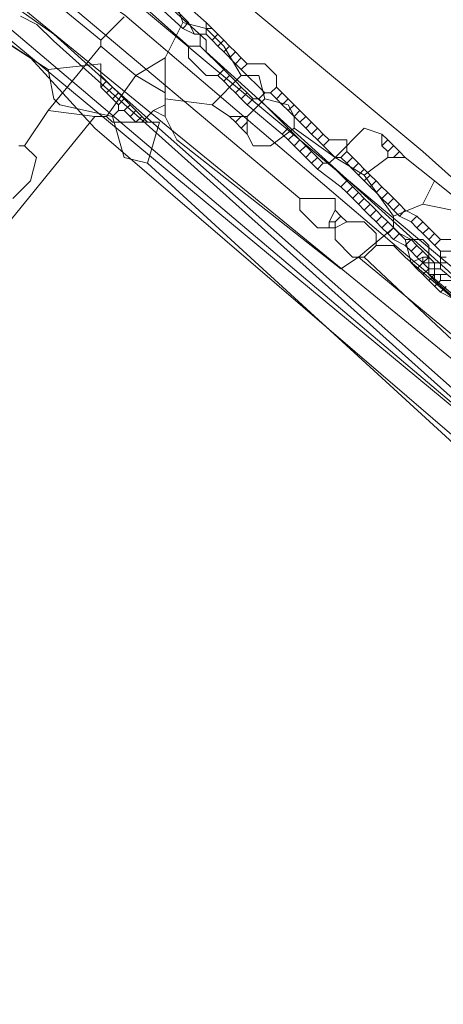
# Model space of a CAD drawing. Header units: metres. Extents: x 92810 to 93633, y 464687 to 465459.
# Tile 24 of 256: x 93120.69 to 93125.86, y 464760.86 to 464772.86. Entities that reach past the tile are written whole.
import ezdxf
from ezdxf.lldxf.tags import DXFTag

# ---------------------------------------------------------------- set-up
doc = ezdxf.new("R2010")
doc.units = ezdxf.units.M
for name, color, linetype, lineweight, transparency in [('B-OI-KL-DATA_KPN-G', 90, 'SI_B_DATA_KPN', 18, 0.4), ('B-OI-KL-DATA_LIANDER-G', 90, 'SI_B_DATA_LIANDER', 18, 0.4), ('B-OI-KL-DATA_ZIGGO BV-G', 90, 'SI_B_DATA_ZIGGO', 18, 0.4), ('B-OI-KL-ET_LS_LIANDER-G', 190, 'SI_B_ET_LS_LIANDER', 18, 0.4), ('B-OI-KL-ET_MS_LIANDER-G', 130, 'SI_B_ET_MS_LIANDER', 18, 0.4), ('B-OI-KL-GAS_LD_LIANDER-G', 30, 'SI_B_GAS_LD_LIANDER', 18, 0.4), ('B-WE-KL-DATA-G', 90, 'KL-DATA-N', 18, 0.4), ('B-WE-KL-WATER-G', 170, 'KL-WATER-N', 18, 0.4), ('B-WE-KL-WATER_MANTELBUIS-G', 170, 'CONTINUOUS', 18, 0.4)]:
    doc.layers.add(name, color=color, linetype=linetype, lineweight=lineweight, transparency=transparency)
doc.styles.get("Standard").update_dxf_attribs({"font": 'isocp.shx'})
tags = doc.linetypes.add('KL-DATA-N', pattern='A,4,-1,[101,NLCS.SHX,S=0.5,R=0,X=0,Y=0],-1,4,-1,["D",Standard,S=1,R=0,X=-0.25,Y=-0.5],-1.5', length=12.5).pattern_tags.tags
tags[18] = DXFTag(74, 10)
doc.linetypes.add('KL-WATER-N', pattern='A,7,-0.5,[168,NLCS.SHX,S=0.75,R=0,X=0.75,Y=0],-2', length=9.5)
doc.linetypes.add('SI_B_DATA_KPN', pattern='A,5,-2,["KPN",Standard,S=1.5,R=0,X=-0.51,Y=-0.75],-8', length=15)
doc.linetypes.add('SI_B_DATA_LIANDER', pattern='A,5,-2,["LI-DATA",Standard,S=1.5,R=0,X=-0.51,Y=-0.75],-11', length=18)
doc.linetypes.add('SI_B_DATA_ZIGGO', pattern='A,5,-2,["ZIGGO",Standard,S=1.5,R=0,X=-0.51,Y=-0.75],-9', length=16)
doc.linetypes.add('SI_B_ET_LS_LIANDER', pattern='A,5,-2,["LI-LS",Standard,S=1.5,R=0,X=-0.51,Y=-0.75],-10', length=17)
doc.linetypes.add('SI_B_ET_MS_LIANDER', pattern='A,5,-2,["LI-MS",Standard,S=1.5,R=0,X=-0.51,Y=-0.75],-10', length=17)
doc.linetypes.add('SI_B_GAS_LD_LIANDER', pattern='A,5,-2,["LI-G-LD",Standard,S=1.5,R=0,X=-0.51,Y=-0.75],-11', length=18)

msp = doc.modelspace()

# ---------------------------------------------------------------- linework, layer by layer
at = {"layer": 'B-OI-KL-DATA_KPN-G', "flags": 128}
for points in [[(93112.107, 464782.393), (93116.75, 464778.679), (93117.964, 464777.607), (93125.607, 464771.25), (93126.964, 464770.036), (93136.75, 464761.679), (93136.75, 464761.464)], [(93112.536, 464779.536), (93112.75, 464779.536), (93112.893, 464779.393), (93134.679, 464761.607), (93134.679, 464761.464)], [(93112.536, 464779.536), (93112.607, 464779.25), (93112.821, 464779.036), (93127.821, 464766.607), (93130.393, 464764.393), (93134.321, 464761.107)]]:
    msp.add_lwpolyline(points, dxfattribs=at)
at = {"layer": 'B-OI-KL-DATA_LIANDER-G', "flags": 128}
for points in [[(93062.964, 464850.393), (93063.179, 464849.607), (93063.393, 464849.179), (93072.607, 464830.107), (93078.393, 464815.75), (93078.536, 464815.536), (93080.179, 464814.321), (93080.536, 464813.964), (93083.536, 464811.393), (93086.107, 464807.607), (93086.75, 464807.036), (93086.893, 464806.75), (93088.893, 464803.607), (93089.25, 464803.179), (93093.107, 464798.964), (93094.393, 464797.679), (93097.107, 464795.107), (93097.536, 464795.036), (93097.607, 464794.964), (93107.821, 464786.179), (93107.893, 464785.964), (93108.25, 464785.821), (93108.536, 464785.536), (93112.893, 464781.821), (93113.464, 464781.25), (93116.964, 464778.036), (93117.25, 464778.036), (93117.25, 464777.964), (93117.464, 464777.607), (93122.964, 464772.607), (93122.964, 464772.464), (93128.964, 464767.036), (93131.679, 464764.964), (93131.964, 464764.679), (93131.964, 464764.536)], [(93060.893, 464772.393), (93066.607, 464777.607), (93067.464, 464778.25), (93069.25, 464779.393), (93069.821, 464779.679), (93073.036, 464781.107), (93075.25, 464781.75), (93076.321, 464781.964), (93082.464, 464783.25), (93083.964, 464783.464), (93085.25, 464783.607), (93089.25, 464783.607), (93089.679, 464783.536), (93090.821, 464783.25), (93092.679, 464783.107), (93094.036, 464782.893), (93094.821, 464782.679), (93095.964, 464782.536), (93097.107, 464782.464), (93097.821, 464782.321), (93099.179, 464781.893), (93099.607, 464781.821), (93101.036, 464781.607), (93102.107, 464781.321), (93108.179, 464779.679), (93113.536, 464777.321), (93114.679, 464776.75), (93117.393, 464775.179), (93119.893, 464773.536), (93121.107, 464772.679), (93121.821, 464772.036), (93126.821, 464767.607), (93126.821, 464767.464)], [(93126.821, 464767.464), (93126.679, 464767.179), (93121.607, 464771.536), (93120.821, 464772.393), (93116.893, 464774.964), (93113.464, 464776.893), (93107.893, 464779.321), (93097.25, 464781.964), (93089.464, 464783.107), (93087.107, 464783.179), (93082.393, 464782.75), (93074.321, 464781.036), (93072.321, 464780.393), (93070.036, 464779.321), (93067.464, 464777.679), (93066.036, 464776.536), (93061.821, 464772.536), (93061.179, 464772.107), (93060.964, 464772.107), (93060.893, 464772.179)]]:
    msp.add_lwpolyline(points, dxfattribs=at)
at = {"layer": 'B-OI-KL-DATA_ZIGGO BV-G', "flags": 128}
for points in [[(93126.008, 464769.806), (93112.584, 464781.008)], [(93126.008, 464769.806), (93115.403, 464778.656)]]:
    msp.add_lwpolyline(points, dxfattribs=at)
at = {"layer": 'B-OI-KL-ET_LS_LIANDER-G'}
for p, q in [((93115.321, 464777.821), (93121.679, 464772.607)), ((93122.607, 464773.036), (93122.679, 464772.821)), ((93121.964, 464772.893), (93121.679, 464772.607)), ((93122.679, 464772.821), (93122.464, 464772.393)), ((93122.679, 464772.821), (93122.964, 464772.75)), ((93122.964, 464772.75), (93123.179, 464772.536)), ((93121.679, 464772.607), (93121.679, 464772.536)), ((93121.679, 464772.536), (93121.036, 464771.75)), ((93121.679, 464772.536), (93122.107, 464772.179)), ((93123.179, 464772.536), (93123.393, 464772.179)), ((93122.464, 464772.393), (93122.107, 464772.179)), ((93122.464, 464772.393), (93122.464, 464771.679)), ((93122.107, 464772.179), (93121.75, 464771.679)), ((93122.107, 464772.179), (93122.464, 464771.964)), ((93123.393, 464772.179), (93123.036, 464771.821)), ((93123.393, 464772.179), (93123.607, 464772.179)), ((93123.607, 464772.179), (93123.679, 464771.893)), ((93123.036, 464771.821), (93122.464, 464771.893)), ((93123.679, 464771.893), (93123.464, 464771.679)), ((93123.679, 464771.893), (93123.964, 464771.821)), ((93122.464, 464771.821), (93122.321, 464771.75)), ((93123.036, 464771.821), (93123.25, 464771.679)), ((93123.964, 464771.821), (93124.036, 464771.679)), ((93121.607, 464771.679), (93118.464, 464767.821)), ((93121.036, 464771.75), (93120.75, 464771.321)), ((93121.036, 464771.75), (93121.607, 464771.679)), ((93121.607, 464771.679), (93121.75, 464771.679)), ((93121.821, 464771.607), (93121.75, 464771.679)), ((93122.321, 464771.75), (93122.179, 464771.607)), ((93122.321, 464771.75), (93122.464, 464771.679)), ((93122.464, 464771.679), (93122.607, 464771.393)), ((93123.25, 464771.679), (93123.464, 464771.679)), ((93123.25, 464771.679), (93123.321, 464771.607)), ((93123.393, 464771.679), (93123.321, 464771.607)), ((93123.464, 464771.679), (93123.464, 464771.464)), ((93124.036, 464771.679), (93124.036, 464771.536)), ((93122.179, 464771.607), (93121.821, 464771.607)), ((93123.321, 464771.607), (93123.393, 464771.536)), ((93123.464, 464771.607), (93123.393, 464771.536)), ((93123.393, 464771.536), (93123.464, 464771.464)), ((93124.036, 464771.536), (93123.75, 464771.321)), ((93124.036, 464771.536), (93124.536, 464771.179)), ((93124.893, 464771.536), (93124.536, 464771.179)), ((93125.107, 464771.464), (93124.893, 464771.536)), ((93123.536, 464771.321), (93123.464, 464771.464)), ((93125.107, 464771.464), (93125.179, 464771.393)), ((93125.107, 464771.464), (93125.107, 464771.321)), ((93120.679, 464771.321), (93120.75, 464771.321)), ((93120.75, 464771.321), (93120.893, 464771.179)), ((93122.607, 464771.393), (93124.607, 464769.821)), ((93123.75, 464771.321), (93123.536, 464771.321)), ((93125.179, 464771.393), (93125.107, 464771.321)), ((93125.107, 464771.321), (93125.179, 464771.25)), ((93125.179, 464771.393), (93125.321, 464771.25)), ((93125.25, 464771.321), (93125.179, 464771.25)), ((93120.893, 464771.179), (93120.821, 464770.893)), ((93124.536, 464771.179), (93124.893, 464770.964)), ((93125.179, 464771.179), (93124.893, 464770.964)), ((93125.179, 464771.25), (93125.179, 464771.179)), ((93125.179, 464771.179), (93125.393, 464771.179)), ((93125.321, 464771.25), (93125.25, 464771.179)), ((93125.321, 464771.25), (93125.393, 464771.179)), ((93125.393, 464771.179), (93125.75, 464770.893)), ((93124.893, 464770.964), (93125.25, 464770.464)), ((93120.821, 464770.893), (93120.607, 464770.679)), ((93125.75, 464770.893), (93125.607, 464770.607)), ((93125.75, 464770.893), (93136.679, 464762.036)), ((93125.607, 464770.607), (93125.25, 464770.464)), ((93125.607, 464770.607), (93125.964, 464770.536)), ((93125.25, 464770.464), (93125.25, 464770.321)), ((93125.25, 464770.321), (93124.821, 464769.964)), ((93125.25, 464770.321), (93125.393, 464770.179)), ((93125.393, 464770.179), (93125.607, 464770.179)), ((93125.393, 464770.179), (93125.464, 464769.893)), ((93125.607, 464770.179), (93125.679, 464770.107)), ((93125.679, 464770.107), (93125.679, 464769.821)), ((93124.607, 464769.821), (93124.821, 464769.964)), ((93124.821, 464769.964), (93133.607, 464762.679)), ((93125.607, 464769.964), (93125.464, 464769.893)), ((93125.607, 464769.964), (93125.679, 464769.964)), ((93125.607, 464769.964), (93125.607, 464769.893)), ((93125.464, 464769.893), (93125.536, 464769.821)), ((93125.607, 464769.893), (93125.536, 464769.821)), ((93125.607, 464769.893), (93125.893, 464769.893)), ((93125.75, 464769.893), (93125.75, 464769.75)), ((93125.536, 464769.821), (93125.607, 464769.75)), ((93125.679, 464769.821), (93125.607, 464769.75)), ((93125.607, 464769.75), (93125.679, 464769.679)), ((93125.679, 464769.821), (93125.75, 464769.821)), ((93125.75, 464769.75), (93125.679, 464769.679)), ((93125.75, 464769.75), (93125.893, 464769.75)), ((93125.821, 464769.75), (93125.821, 464769.679)), ((93125.679, 464769.679), (93125.821, 464769.536)), ((93125.821, 464769.679), (93125.75, 464769.607)), ((93125.821, 464769.679), (93125.964, 464769.679)), ((93125.893, 464769.607), (93125.821, 464769.536)), ((93125.821, 464769.536), (93125.964, 464769.464))]:
    msp.add_line(p, q, dxfattribs=at)
at = {"layer": 'B-OI-KL-ET_MS_LIANDER-G'}
for p, q in [((93122.964, 464772.821), (93122.964, 464772.679)), ((93121.679, 464772.321), (93121.679, 464772.036)), ((93125.821, 464770.036), (93125.821, 464769.821)), ((93125.75, 464769.893), (93125.75, 464769.679))]:
    msp.add_line(p, q, dxfattribs=at)
at = {"layer": 'B-OI-KL-ET_MS_LIANDER-G', "flags": 128}
for points in [[(93117.536, 464774.607), (93117.893, 464774.25), (93118.607, 464773.821), (93119.607, 464773.25), (93120.036, 464772.893), (93121.036, 464772.25)], [(93120.964, 464774.321), (93122.679, 464772.75)], [(93120.821, 464774.25), (93122.75, 464772.536)], [(93122.25, 464773.321), (93122.75, 464772.821)], [(93122.321, 464773.393), (93122.964, 464772.821)], [(93122.75, 464772.821), (93122.679, 464772.75)], [(93122.679, 464772.75), (93122.821, 464772.679)], [(93122.75, 464772.821), (93122.821, 464772.679)], [(93122.964, 464772.821), (93123.036, 464772.75)], [(93122.964, 464772.75), (93123.036, 464772.75)], [(93123.036, 464772.75), (93123.107, 464772.679)], [(93122.821, 464772.679), (93122.964, 464772.679)], [(93122.893, 464772.679), (93122.893, 464772.536)], [(93122.964, 464772.679), (93123.036, 464772.607)], [(93123.107, 464772.679), (93123.036, 464772.607)], [(93123.036, 464772.607), (93123.107, 464772.536)], [(93123.107, 464772.679), (93123.179, 464772.607)], [(93123.179, 464772.607), (93123.107, 464772.536)], [(93123.179, 464772.607), (93123.25, 464772.536)], [(93122.75, 464772.536), (93122.893, 464772.536)], [(93122.75, 464772.536), (93122.75, 464772.393), (93122.964, 464772.179), (93123.107, 464772.179)], [(93122.893, 464772.536), (93123.179, 464772.25)], [(93123.107, 464772.536), (93123.179, 464772.464)], [(93123.25, 464772.536), (93123.179, 464772.464)], [(93123.25, 464772.536), (93123.321, 464772.464)], [(93123.179, 464772.464), (93123.321, 464772.321)], [(93123.321, 464772.464), (93123.25, 464772.393)], [(93123.321, 464772.464), (93123.393, 464772.393)], [(93123.393, 464772.393), (93123.321, 464772.321)], [(93123.393, 464772.393), (93123.464, 464772.321)], [(93121.036, 464772.25), (93121.679, 464772.321)], [(93121.036, 464772.25), (93121.107, 464771.893), (93121.179, 464771.821), (93121.821, 464771.679)], [(93123.179, 464772.25), (93123.107, 464772.179)], [(93123.179, 464772.25), (93123.321, 464772.107)], [(93123.321, 464772.321), (93123.393, 464772.25)], [(93123.464, 464772.321), (93123.393, 464772.25)], [(93123.393, 464772.25), (93123.679, 464771.964)], [(93123.464, 464772.321), (93123.679, 464772.321), (93123.821, 464772.179), (93123.821, 464772.036)], [(93121.679, 464772.179), (93121.821, 464772.036)], [(93123.107, 464772.179), (93123.179, 464772.107)], [(93123.25, 464772.179), (93123.179, 464772.107)], [(93121.75, 464772.107), (93121.679, 464772.036)], [(93121.679, 464772.036), (93121.75, 464771.964)], [(93121.821, 464772.036), (93121.75, 464771.964)], [(93121.821, 464772.036), (93121.893, 464771.964)], [(93123.179, 464772.107), (93123.25, 464772.036)], [(93123.321, 464772.107), (93123.25, 464772.036)], [(93123.25, 464772.036), (93123.321, 464771.964)], [(93123.321, 464772.107), (93123.393, 464772.036)], [(93123.393, 464772.036), (93123.321, 464771.964)], [(93123.393, 464772.036), (93123.464, 464771.964)], [(93123.821, 464772.036), (93123.75, 464771.964)], [(93123.821, 464772.036), (93123.893, 464771.964)], [(93121.75, 464771.964), (93121.821, 464771.893)], [(93121.893, 464771.964), (93121.821, 464771.893)], [(93121.821, 464771.893), (93121.893, 464771.821)], [(93121.893, 464771.964), (93121.964, 464771.893)], [(93121.964, 464771.893), (93121.893, 464771.821)], [(93121.964, 464771.893), (93122.036, 464771.821)], [(93123.321, 464771.964), (93123.393, 464771.893)], [(93123.464, 464771.964), (93123.393, 464771.893)], [(93123.393, 464771.893), (93123.464, 464771.821)], [(93123.464, 464771.964), (93123.536, 464771.893)], [(93123.536, 464771.893), (93123.464, 464771.821)], [(93123.536, 464771.893), (93123.607, 464771.893)], [(93123.679, 464771.964), (93123.607, 464771.893)], [(93123.607, 464771.893), (93123.964, 464771.536)], [(93123.679, 464771.964), (93123.75, 464771.964)], [(93123.75, 464771.964), (93123.821, 464771.893)], [(93123.893, 464771.964), (93123.821, 464771.893)], [(93123.821, 464771.893), (93123.893, 464771.821)], [(93123.893, 464771.964), (93123.964, 464771.893)], [(93123.964, 464771.893), (93123.893, 464771.821)], [(93123.964, 464771.893), (93124.036, 464771.821)], [(93121.893, 464771.821), (93121.893, 464771.75)], [(93122.036, 464771.821), (93121.964, 464771.75)], [(93122.036, 464771.821), (93122.107, 464771.75)], [(93123.464, 464771.821), (93123.893, 464771.464)], [(93123.893, 464771.821), (93123.964, 464771.75)], [(93124.036, 464771.821), (93123.964, 464771.75)], [(93124.036, 464771.821), (93124.107, 464771.75)], [(93121.893, 464771.75), (93121.821, 464771.679)], [(93121.821, 464771.679), (93121.964, 464771.179), (93122.25, 464771.107)], [(93121.893, 464771.75), (93121.964, 464771.75)], [(93121.964, 464771.75), (93122.036, 464771.679)], [(93122.107, 464771.75), (93122.036, 464771.679)], [(93122.036, 464771.679), (93122.107, 464771.607)], [(93122.107, 464771.75), (93122.179, 464771.679)], [(93122.179, 464771.679), (93122.107, 464771.607)], [(93122.179, 464771.679), (93122.25, 464771.607)], [(93123.964, 464771.75), (93124.036, 464771.679)], [(93124.107, 464771.75), (93124.036, 464771.679)], [(93124.036, 464771.679), (93124.107, 464771.607)], [(93124.107, 464771.75), (93124.179, 464771.679)], [(93124.179, 464771.679), (93124.107, 464771.607)], [(93124.179, 464771.679), (93124.321, 464771.536)], [(93122.107, 464771.607), (93122.393, 464771.607)], [(93122.393, 464771.607), (93122.25, 464771.107)], [(93123.964, 464771.536), (93123.893, 464771.464)], [(93123.964, 464771.536), (93124.036, 464771.464)], [(93124.107, 464771.607), (93124.179, 464771.536)], [(93124.25, 464771.607), (93124.179, 464771.536)], [(93124.179, 464771.536), (93124.25, 464771.464)], [(93124.321, 464771.536), (93124.25, 464771.464)], [(93124.321, 464771.536), (93124.393, 464771.464)], [(93123.893, 464771.464), (93123.964, 464771.393)], [(93124.036, 464771.464), (93123.964, 464771.393)], [(93124.036, 464771.464), (93124.107, 464771.393)], [(93124.25, 464771.464), (93124.321, 464771.393)], [(93124.393, 464771.464), (93124.321, 464771.393)], [(93124.393, 464771.464), (93124.464, 464771.393)], [(93123.964, 464771.393), (93124.036, 464771.321)], [(93124.107, 464771.393), (93124.036, 464771.321)], [(93124.036, 464771.321), (93124.107, 464771.25)], [(93124.107, 464771.393), (93124.179, 464771.321)], [(93124.179, 464771.321), (93124.107, 464771.25)], [(93124.179, 464771.321), (93124.321, 464771.179)], [(93124.321, 464771.393), (93124.536, 464771.179)], [(93124.464, 464771.393), (93124.393, 464771.321)], [(93124.464, 464771.393), (93124.679, 464771.393), (93124.679, 464771.25)], [(93124.107, 464771.25), (93124.179, 464771.179)], [(93124.25, 464771.25), (93124.179, 464771.179)], [(93124.179, 464771.179), (93124.321, 464771.036)], [(93124.321, 464771.179), (93124.25, 464771.107)], [(93124.321, 464771.179), (93124.393, 464771.107)], [(93124.536, 464771.179), (93124.464, 464771.107)], [(93124.536, 464771.179), (93124.607, 464771.179)], [(93124.679, 464771.25), (93124.607, 464771.179)], [(93124.607, 464771.179), (93124.679, 464771.107)], [(93124.679, 464771.25), (93124.821, 464771.107)], [(93124.75, 464771.179), (93124.679, 464771.107)], [(93122.25, 464771.107), (93126.464, 464767.25)], [(93124.393, 464771.107), (93124.321, 464771.036)], [(93124.393, 464771.107), (93124.464, 464771.107)], [(93124.464, 464771.107), (93124.679, 464770.893)], [(93124.679, 464771.107), (93124.75, 464771.036)], [(93124.821, 464771.107), (93124.75, 464771.036)], [(93124.821, 464771.107), (93124.893, 464771.036)], [(93124.321, 464771.036), (93124.607, 464770.821)], [(93124.75, 464771.036), (93124.821, 464770.964)], [(93124.893, 464771.036), (93124.821, 464770.964)], [(93124.821, 464770.964), (93124.893, 464770.893)], [(93124.893, 464771.036), (93124.964, 464770.964)], [(93124.964, 464770.964), (93124.893, 464770.893)], [(93124.964, 464770.964), (93125.036, 464770.893)], [(93124.679, 464770.893), (93124.607, 464770.821)], [(93124.607, 464770.821), (93124.679, 464770.75)], [(93124.679, 464770.893), (93124.821, 464770.75)], [(93124.75, 464770.821), (93124.679, 464770.75)], [(93124.893, 464770.893), (93124.964, 464770.821)], [(93125.036, 464770.893), (93124.964, 464770.821)], [(93124.964, 464770.821), (93125.036, 464770.75)], [(93125.036, 464770.893), (93125.107, 464770.821)], [(93125.107, 464770.821), (93125.036, 464770.75)], [(93125.107, 464770.821), (93125.179, 464770.75)], [(93124.679, 464770.75), (93124.821, 464770.607)], [(93124.821, 464770.75), (93124.75, 464770.679)], [(93124.821, 464770.75), (93124.893, 464770.679)], [(93125.036, 464770.75), (93125.107, 464770.679)], [(93125.179, 464770.75), (93125.107, 464770.679)], [(93125.179, 464770.75), (93125.321, 464770.607)], [(93124.893, 464770.679), (93124.821, 464770.607)], [(93124.821, 464770.607), (93124.893, 464770.536)], [(93124.893, 464770.679), (93124.964, 464770.607)], [(93124.964, 464770.607), (93124.893, 464770.536)], [(93124.964, 464770.607), (93125.036, 464770.536)], [(93125.107, 464770.679), (93125.179, 464770.607)], [(93125.25, 464770.679), (93125.179, 464770.607)], [(93125.179, 464770.607), (93125.25, 464770.536)], [(93125.321, 464770.607), (93125.25, 464770.536)], [(93125.321, 464770.607), (93125.393, 464770.536)], [(93124.893, 464770.536), (93124.964, 464770.464)], [(93125.036, 464770.536), (93124.964, 464770.464)], [(93124.964, 464770.464), (93125.036, 464770.393)], [(93125.036, 464770.536), (93125.107, 464770.464)], [(93125.107, 464770.464), (93125.036, 464770.393)], [(93125.107, 464770.464), (93125.179, 464770.393)], [(93125.25, 464770.536), (93125.321, 464770.464)], [(93125.393, 464770.536), (93125.321, 464770.464)], [(93125.321, 464770.464), (93125.464, 464770.393)], [(93125.393, 464770.536), (93125.536, 464770.464)], [(93125.536, 464770.464), (93125.464, 464770.393)], [(93125.536, 464770.464), (93125.607, 464770.393)], [(93125.036, 464770.393), (93125.107, 464770.321)], [(93125.179, 464770.393), (93125.107, 464770.321)], [(93125.107, 464770.321), (93125.179, 464770.25)], [(93125.179, 464770.393), (93125.321, 464770.25)], [(93125.25, 464770.321), (93125.179, 464770.25)], [(93125.464, 464770.393), (93125.536, 464770.321)], [(93125.607, 464770.393), (93125.536, 464770.321)], [(93125.536, 464770.321), (93125.607, 464770.25)], [(93125.607, 464770.393), (93125.679, 464770.321)], [(93125.679, 464770.321), (93125.607, 464770.25)], [(93125.679, 464770.321), (93125.821, 464770.179)], [(93125.179, 464770.25), (93125.25, 464770.179)], [(93125.321, 464770.25), (93125.25, 464770.179)], [(93125.321, 464770.25), (93125.464, 464770.179)], [(93125.607, 464770.25), (93125.679, 464770.179)], [(93125.75, 464770.25), (93125.679, 464770.179)], [(93125.25, 464770.179), (93125.393, 464770.107)], [(93125.464, 464770.179), (93125.393, 464770.107)], [(93125.393, 464770.107), (93125.464, 464770.036)], [(93125.464, 464770.179), (93125.536, 464770.107)], [(93125.536, 464770.107), (93125.464, 464770.036)], [(93125.536, 464770.107), (93125.607, 464770.036)], [(93125.679, 464770.179), (93125.821, 464770.036)], [(93125.821, 464770.179), (93125.75, 464770.107)], [(93125.821, 464770.179), (93125.964, 464770.179), (93125.964, 464770.036)], [(93125.464, 464770.036), (93125.536, 464769.964)], [(93125.607, 464770.036), (93125.536, 464769.964)], [(93125.536, 464769.964), (93125.607, 464769.893)], [(93125.607, 464770.036), (93125.679, 464769.964)], [(93125.679, 464769.964), (93125.607, 464769.893)], [(93125.679, 464769.964), (93125.75, 464769.893)], [(93125.821, 464770.036), (93125.964, 464770.036)], [(93125.821, 464769.964), (93125.893, 464769.964)], [(93125.607, 464769.893), (93125.679, 464769.821)], [(93125.75, 464769.893), (93125.821, 464769.893)], [(93125.679, 464769.821), (93125.821, 464769.821)], [(93125.679, 464769.821), (93125.679, 464769.75)], [(93125.679, 464769.75), (93125.75, 464769.75)], [(93125.679, 464769.75), (93125.75, 464769.679)], [(93125.821, 464769.821), (93126.25, 464769.464)], [(93125.75, 464769.679), (93127.036, 464768.536)]]:
    msp.add_lwpolyline(points, dxfattribs=at)
at = {"layer": 'B-OI-KL-GAS_LD_LIANDER-G', "flags": 128}
for points in [[(93115.25, 464777.393), (93115.25, 464777.25), (93138.464, 464757.607), (93138.464, 464757.464), (93138.75, 464757.464)], [(93116.179, 464777.393), (93117.036, 464776.821), (93117.393, 464776.464), (93120.964, 464773.464), (93120.964, 464773.321), (93124.107, 464770.679)], [(93124.107, 464770.679), (93124.536, 464770.679), (93124.536, 464770.536)], [(93124.107, 464770.679), (93124.107, 464770.536), (93124.321, 464770.321), (93124.536, 464770.321)], [(93124.536, 464770.536), (93124.464, 464770.393)], [(93124.536, 464770.536), (93124.607, 464770.464)], [(93124.607, 464770.464), (93124.536, 464770.393)], [(93124.607, 464770.464), (93124.679, 464770.393)], [(93124.464, 464770.393), (93124.536, 464770.393)], [(93124.464, 464770.393), (93124.464, 464770.321)], [(93124.679, 464770.393), (93124.536, 464770.321)], [(93124.536, 464770.393), (93124.536, 464770.179), (93124.75, 464769.964), (93124.893, 464769.964)], [(93124.679, 464770.393), (93124.893, 464770.393), (93125.036, 464770.25), (93125.036, 464770.107)], [(93125.036, 464770.107), (93124.893, 464769.964)], [(93125.036, 464770.107), (93125.25, 464770.107), (93125.393, 464769.964), (93126.393, 464769.107), (93126.393, 464768.964)], [(93124.893, 464769.964), (93126.107, 464768.821), (93126.25, 464768.821)]]:
    msp.add_lwpolyline(points, dxfattribs=at)
at = {"layer": 'B-WE-KL-DATA-G'}
msp.add_lwpolyline([(93120.7, 464772.9), (93120.9, 464772.8), (93121.1, 464772.6), (93126.8, 464767.5), (93127.3, 464767.1), (93129.5, 464765.2), (93132.4, 464764.2), (93134.8, 464763.5), (93192.5, 464716.4)], dxfattribs=at)
at = {"layer": 'B-WE-KL-WATER-G'}
msp.add_lwpolyline([(93081.451, 464814.16), (93085.167, 464808.706), (93087.871, 464804.31), (93092.029, 464799.161), (93094.169, 464796.844), (93096.519, 464794.299), (93100.883, 464790.314), (93112.364, 464779.829), (93113.496, 464778.796), (93121.971, 464772.912), (93128.273, 464767.551), (93134.099, 464762.596), (93135.059, 464761.795), (93136.018, 464760.993)], dxfattribs=at)
at = {"layer": 'B-WE-KL-WATER_MANTELBUIS-G'}
msp.add_lwpolyline([(93081.451, 464814.16), (93085.167, 464808.706), (93087.871, 464804.31), (93092.029, 464799.161), (93094.169, 464796.844), (93096.519, 464794.299), (93100.883, 464790.314), (93112.364, 464779.829), (93113.496, 464778.796), (93121.971, 464772.912), (93128.273, 464767.551), (93134.099, 464762.596), (93135.059, 464761.795), (93136.018, 464760.993)], dxfattribs=at)

doc.saveas('drawing.dxf')
